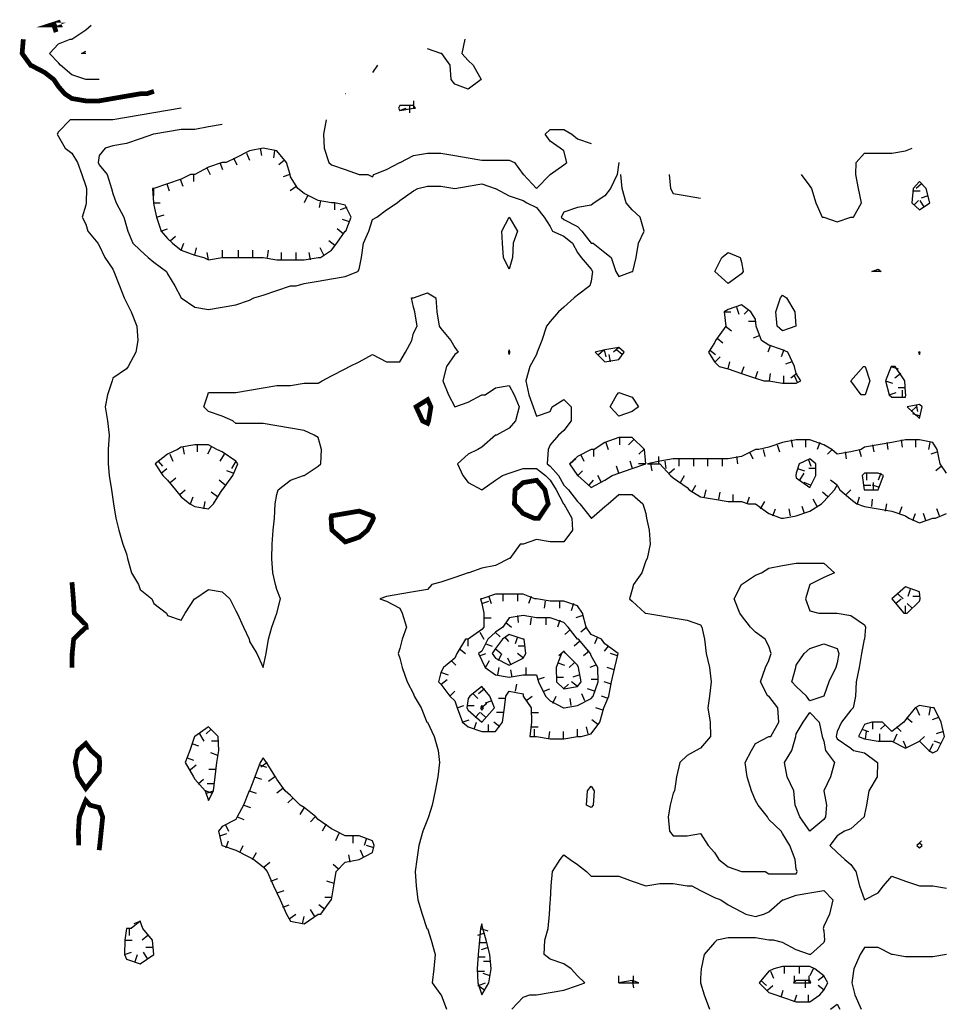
# Model space of a CAD drawing. Extents: x 628896 to 629898, y 4519176 to 4520140.
# Tile 19 of 24: x 628995 to 629191, y 4519932 to 4520140. Entities that reach past the tile are written whole.
import ezdxf

# ---------------------------------------------------------------- set-up
doc = ezdxf.new("R2010")
doc.units = 0

msp = doc.modelspace()

# ---------------------------------------------------------------- linework, layer by layer
at = {"layer": 'GSLAYER', "linetype": 'CONTINUOUS', "const_width": 1, "flags": 128}
for points in [[(629003.875, 4520138.5), (629003.6875, 4520139), (629002.125, 4520138.5), (629003.6875, 4520138.5), (629003.875, 4520138.5)], [(629002.6875, 4520138.5), (629003.1875, 4520137)], [(629023.8125, 4520124.5), (629022.25, 4520124), (629020.9375, 4520124), (629018, 4520123.5), (629015.125, 4520123), (629012.25, 4520122.5), (629009.4375, 4520122.5), (629006.5, 4520123), (629005, 4520124), (629003.6875, 4520125.5), (629002.6875, 4520127), (629000.75, 4520128.5), (628997.875, 4520130), (628997.8125, 4520130), (628996, 4520132.5), (628996.25, 4520135.5)], [(629080.5, 4520055), (629079.125, 4520058), (629081.5625, 4520059.5), (629082.25, 4520058), (629081.75, 4520055), (629081.5625, 4520054.5), (629080.5, 4520055)], [(629104, 4520034.5), (629101.6875, 4520035.5), (629099.875, 4520037.5), (629100, 4520040.5), (629101.6875, 4520042), (629104.5625, 4520042.5), (629106.3125, 4520040.5), (629107, 4520037.5), (629105, 4520034.5), (629104.5625, 4520034.5), (629104, 4520034.5)], [(629061.375, 4520032), (629061.3125, 4520032.5), (629061.1875, 4520034.5), (629061.3125, 4520035), (629064.1875, 4520035.5), (629067.125, 4520036), (629069.9375, 4520035), (629070.125, 4520034.5), (629069.9375, 4520034), (629068.875, 4520032), (629067.125, 4520030.5), (629064.1875, 4520029.5), (629061.375, 4520032)], [(629006.5, 4520021), (629006.5625, 4520020.5), (629006.8125, 4520017.5), (629007, 4520014.5), (629009.4375, 4520012), (629009.5, 4520011.5), (629009.4375, 4520011.5), (629006.875, 4520009), (629006.5625, 4520006), (629006.5, 4520003)], [(629007.75, 4519980), (629007.1875, 4519983), (629007.75, 4519985.5), (629009.4375, 4519987), (629010.5625, 4519985.5), (629012.25, 4519984), (629012.375, 4519983), (629012.25, 4519981), (629011.4375, 4519980), (629009.4375, 4519977.5), (629007.75, 4519980)], [(629007.9375, 4519965.5), (629007.875, 4519968.5), (629008.0625, 4519971.5), (629009, 4519974), (629009.4375, 4519975), (629010.3125, 4519974), (629012.25, 4519973.5), (629013, 4519971.5), (629012.6875, 4519968.5), (629012.375, 4519965.5), (629012.25, 4519964.5)]]:
    msp.add_lwpolyline(points, dxfattribs=at)
at = {"layer": 'GSLAYER', "linetype": 'CONTINUOUS', "flags": 128}
for points in [[(629012.25, 4520127), (629010.4375, 4520127), (629009.4375, 4520127), (629006.5, 4520128), (629004.125, 4520130), (629003.6875, 4520130.5), (629001.8125, 4520132.5), (629003.6875, 4520134.5), (629006.125, 4520135.5), (629006.5, 4520135.5), (629009.4375, 4520137.5), (629010.5625, 4520138.5)], [(629089.375, 4520135.5), (629088.75, 4520132.5), (629090.125, 4520131), (629091.1875, 4520130), (629092.875, 4520127), (629090.125, 4520125), (629087.3125, 4520126), (629086.5, 4520127), (629086.3125, 4520130), (629084.5625, 4520132.5), (629084.375, 4520132.5), (629081.5625, 4520133.5)], [(629009.4375, 4520132.5), (629008.5625, 4520132.5), (629009.4375, 4520133)], [(629071, 4520130), (629069.9375, 4520128.5)], [(629064.25, 4520124), (629064.1875, 4520124)], [(629079, 4520121), (629078.5625, 4520121.5), (629075.6875, 4520121.5), (629075.4375, 4520121), (629075.6875, 4520120.5), (629078.5625, 4520121), (629079, 4520121)], [(629077.75, 4520121.5), (629077.75, 4520120)], [(629078.625, 4520121), (629078.625, 4520122.5)], [(629029.5625, 4520121), (629026.6875, 4520120.5), (629023.8125, 4520120), (629020.9375, 4520119.5), (629018, 4520119), (629015.125, 4520118.5), (629012.25, 4520118.5), (629009.4375, 4520118.5), (629006.5, 4520118.5), (629006.125, 4520118.5), (629003.6875, 4520116), (629003.375, 4520115.5), (629003.6875, 4520115), (629005.0625, 4520112.5), (629006.5, 4520111.5), (629007.6875, 4520109.5), (629008.625, 4520107), (629009.4375, 4520104.5), (629009.5625, 4520104), (629009.5, 4520101), (629009.4375, 4520100.5), (629008.6875, 4520098), (629009.4375, 4520096.5), (629009.875, 4520095), (629012, 4520092.5), (629012.25, 4520092), (629013.4375, 4520089.5), (629015.125, 4520087), (629015.375, 4520086.5), (629016.5625, 4520083.5), (629017.5, 4520081), (629018, 4520080), (629019, 4520078), (629020.1875, 4520075), (629020.4375, 4520072), (629020, 4520069.5), (629018.375, 4520066.5), (629018, 4520066), (629015.125, 4520064), (629015, 4520063.5), (629014, 4520060.5), (629013.5, 4520058), (629014, 4520055), (629014.375, 4520052), (629014.125, 4520049), (629014.125, 4520046), (629014.375, 4520043.5), (629014.875, 4520040.5), (629015.125, 4520038.5), (629015.25, 4520037.5), (629015.75, 4520034.5), (629016.375, 4520032), (629017.25, 4520029), (629018, 4520027), (629018.25, 4520026), (629019.0625, 4520023), (629020.5625, 4520020.5), (629020.9375, 4520019.5), (629023.375, 4520017.5), (629023.8125, 4520016.5), (629026.4375, 4520014.5), (629026.6875, 4520014), (629029.5625, 4520013), (629030.4375, 4520014.5), (629032.375, 4520017.5), (629032.4375, 4520017.5), (629035.3125, 4520019.5), (629038.1875, 4520019), (629039.8125, 4520017.5), (629041.125, 4520015), (629041.375, 4520014.5), (629042.6875, 4520011.5), (629043.875, 4520009), (629044, 4520008.5), (629045.5, 4520006), (629046.875, 4520003), (629047.5, 4520006), (629048, 4520009), (629048.6875, 4520011.5), (629049.75, 4520014.5), (629050.5, 4520017.5), (629049.75, 4520019.5), (629049.4375, 4520020.5), (629048.875, 4520023), (629048.6875, 4520026), (629048.75, 4520029), (629048.9375, 4520032), (629049.25, 4520034.5), (629049.375, 4520037.5), (629049.75, 4520039.5), (629050, 4520040.5), (629052.625, 4520042.5), (629055.375, 4520043.5), (629055.5, 4520043.5), (629058.4375, 4520045.5), (629059, 4520046), (629059.1875, 4520049), (629058.4375, 4520051.5), (629057.625, 4520052), (629055.5, 4520053), (629052.625, 4520053.5), (629049.75, 4520054), (629046.875, 4520054.5), (629044, 4520054.5), (629041.125, 4520054.5), (629040.4375, 4520055), (629038.1875, 4520056), (629035.3125, 4520057), (629034.375, 4520058), (629035.1875, 4520060.5), (629035.3125, 4520061), (629038.1875, 4520061), (629041.125, 4520061), (629044, 4520061.5), (629046.875, 4520062), (629049.75, 4520062.5), (629052.625, 4520062.5), (629055.5, 4520063), (629058.4375, 4520063), (629059.3125, 4520063.5), (629061.3125, 4520064.5), (629064.1875, 4520066), (629065.0625, 4520066.5), (629067.125, 4520067.5), (629069.9375, 4520069), (629072.875, 4520067.5), (629075.6875, 4520067.5), (629076.875, 4520069.5), (629078.25, 4520072), (629078.5625, 4520073.5), (629079.375, 4520075), (629078.875, 4520078), (629078.5625, 4520079), (629078.125, 4520081), (629078.5625, 4520081), (629081.5625, 4520082), (629083.3125, 4520081), (629083.5, 4520078), (629084, 4520075), (629084.375, 4520074.5), (629086.4375, 4520072), (629087.3125, 4520070.5), (629088, 4520069.5), (629087.3125, 4520069), (629085.5625, 4520066.5), (629084.75, 4520063.5), (629085.9375, 4520060.5), (629087.3125, 4520058), (629090.125, 4520059), (629093, 4520060.5), (629093.6875, 4520060.5), (629095.875, 4520062), (629098.75, 4520062.5), (629099.8125, 4520060.5), (629100.875, 4520058), (629100.125, 4520055), (629098.75, 4520053.5), (629096.125, 4520052), (629095.875, 4520052), (629093, 4520049.5), (629092.125, 4520049), (629090.125, 4520048), (629087.875, 4520046), (629089, 4520043.5), (629090.125, 4520042), (629093, 4520040.5), (629095.875, 4520042.5), (629097.375, 4520043.5), (629098.75, 4520044), (629101.6875, 4520045), (629104.5625, 4520045), (629106.4375, 4520043.5), (629107.4375, 4520042.5), (629108.6875, 4520040.5), (629110.25, 4520037.5), (629110.3125, 4520037.5), (629112, 4520034.5), (629112.125, 4520032), (629110.3125, 4520029.5), (629107.4375, 4520029.5), (629104.5625, 4520030), (629101.6875, 4520029), (629101.0625, 4520029), (629098.9375, 4520026), (629098.75, 4520026), (629095.875, 4520024.5), (629093, 4520024), (629090.25, 4520023), (629090.125, 4520023), (629087.3125, 4520022), (629084.375, 4520021), (629082.4375, 4520020.5), (629081.5625, 4520019.5), (629078.5625, 4520019), (629075.6875, 4520018.5), (629072.875, 4520018), (629071.5, 4520017.5), (629072.875, 4520017), (629075.6875, 4520015.5), (629076.1875, 4520014.5), (629077.125, 4520011.5), (629076.1875, 4520009), (629075.6875, 4520007), (629075.3125, 4520006), (629075.6875, 4520005), (629076.1875, 4520003), (629077.25, 4520000), (629078.5625, 4519997.5), (629078.6875, 4519997), (629080.1875, 4519994.5), (629081.375, 4519991.5), (629081.5625, 4519991.5), (629082.9375, 4519988.5), (629083.8125, 4519985.5), (629084.0625, 4519983), (629083.6875, 4519980), (629083.125, 4519977), (629082.5, 4519974), (629081.75, 4519971.5), (629081.5625, 4519971), (629080.5625, 4519968.5), (629079.6875, 4519965.5), (629079.3125, 4519962.5), (629078.9375, 4519960), (629079.125, 4519957), (629079.5, 4519954), (629080.375, 4519951), (629081.375, 4519948), (629081.5625, 4519948), (629082.3125, 4519945.5), (629083.125, 4519942.5), (629082.875, 4519939.5), (629082.5, 4519936.5), (629084.375, 4519934), (629084.4375, 4519934), (629085.5625, 4519931)], [(629075.625, 4520120.5), (629077, 4520121)], [(629038.1875, 4520117.5), (629035.3125, 4520117), (629032.4375, 4520116.5), (629029.5625, 4520116.5), (629026.6875, 4520116), (629023.8125, 4520115.5), (629023.6875, 4520115.5), (629020.9375, 4520114.5), (629018, 4520113.5), (629015.125, 4520113), (629013.5, 4520112.5), (629012.25, 4520111), (629012.0625, 4520109.5), (629012.25, 4520109), (629013.9375, 4520107), (629014.875, 4520104), (629015.125, 4520103), (629015.875, 4520101), (629017.4375, 4520098), (629018, 4520096), (629018.3125, 4520095), (629019.375, 4520092.5), (629020.9375, 4520091), (629022.5625, 4520089.5), (629023.8125, 4520088.5), (629026.4375, 4520086.5), (629026.6875, 4520086), (629028.1875, 4520083.5), (629029.5625, 4520081), (629032.4375, 4520079), (629035.3125, 4520078.5), (629038.1875, 4520079), (629041.125, 4520079.5), (629044, 4520080.5), (629044.875, 4520081), (629046.875, 4520081.5), (629049.75, 4520082.5), (629052.625, 4520083.5), (629053.8125, 4520083.5), (629055.5, 4520084), (629058.4375, 4520084.5), (629061.3125, 4520085), (629064.1875, 4520085.5), (629066.8125, 4520086.5), (629067.125, 4520087), (629067.625, 4520089.5), (629068, 4520092.5), (629069.125, 4520095), (629069.9375, 4520097.5), (629070.8125, 4520098), (629072.875, 4520099.5), (629075.125, 4520101), (629075.6875, 4520101.5), (629078.5625, 4520103.5), (629079.5, 4520104), (629081.5625, 4520104.5), (629084.375, 4520104.5), (629087.3125, 4520104), (629090.125, 4520104.5), (629093, 4520105), (629095.8125, 4520104), (629095.875, 4520104), (629098.75, 4520102.5), (629101.6875, 4520101.5), (629102.5, 4520101), (629104.5625, 4520100), (629106.125, 4520098), (629107.4375, 4520096), (629107.875, 4520095), (629110.3125, 4520094), (629112.125, 4520092.5), (629113.1875, 4520090.5), (629113.9375, 4520089.5), (629116.0625, 4520087), (629116.3125, 4520086.5), (629116.0625, 4520084.5), (629115.8125, 4520083.5), (629113.1875, 4520081.5), (629112.5, 4520081), (629110.3125, 4520079), (629109.1875, 4520078), (629107.4375, 4520076), (629106.625, 4520075), (629105.625, 4520072), (629104.6875, 4520069.5), (629104.5625, 4520069), (629103.125, 4520066.5), (629102.25, 4520063.5), (629102.9375, 4520060.5), (629103.8125, 4520058), (629104.5625, 4520056), (629107.4375, 4520057), (629107.8125, 4520058), (629110.3125, 4520059.5), (629111.875, 4520058), (629111.8125, 4520055), (629110.3125, 4520053), (629109.1875, 4520052), (629107.4375, 4520050), (629107, 4520049), (629106.8125, 4520046), (629107.4375, 4520045.5), (629109.1875, 4520043.5), (629110.3125, 4520041.5), (629111.25, 4520040.5), (629113.1875, 4520038), (629113.6875, 4520037.5), (629116.0625, 4520034.5), (629116.125, 4520034.5), (629118.9375, 4520037), (629119.625, 4520037.5), (629121.875, 4520039.5), (629124.75, 4520039.5), (629127, 4520037.5), (629127.625, 4520035.5), (629127.75, 4520034.5), (629128.3125, 4520032), (629128.5, 4520029), (629127.875, 4520026), (629127.625, 4520025.5), (629126.75, 4520023), (629125, 4520020.5), (629124.75, 4520019.5), (629124.125, 4520017.5), (629124.75, 4520017), (629127.4375, 4520014.5), (629127.625, 4520014.5), (629130.5625, 4520014), (629133.375, 4520013.5), (629136.3125, 4520013), (629139.125, 4520012), (629139.4375, 4520011.5), (629140, 4520009), (629140.3125, 4520006), (629141, 4520003), (629141.375, 4520000), (629141.0625, 4519997), (629140.6875, 4519994.5), (629141.1875, 4519991.5), (629141.25, 4519988.5), (629139.125, 4519986), (629138.1875, 4519985.5), (629136.3125, 4519984.5), (629134.75, 4519983), (629134.0625, 4519980), (629133.625, 4519977), (629133.375, 4519976.5), (629132.75, 4519974), (629132.3125, 4519971.5), (629132.5625, 4519968.5), (629133.375, 4519967.5), (629136.3125, 4519967.5), (629139.125, 4519968), (629140.75, 4519965.5), (629142.0625, 4519964), (629143, 4519962.5), (629145, 4519961), (629147.8125, 4519960), (629150.75, 4519960), (629152.8125, 4519960), (629153.5625, 4519959.5), (629156.4375, 4519959.5), (629159.3125, 4519959.5), (629159.5, 4519960), (629159.3125, 4519960.5), (629159.125, 4519962.5), (629158, 4519965.5), (629156.4375, 4519968), (629156.125, 4519968.5), (629153.5625, 4519971), (629153.25, 4519971.5), (629151.3125, 4519974), (629150.75, 4519975), (629149.875, 4519977), (629149, 4519980), (629148.5625, 4519983), (629149.875, 4519985.5), (629150.75, 4519987), (629153.5625, 4519988.5), (629154, 4519988.5), (629155.6875, 4519991.5), (629155.4375, 4519994.5), (629153.5625, 4519997), (629153.3125, 4519997), (629151.8125, 4520000), (629152.875, 4520003), (629153.5625, 4520004.5), (629154.0625, 4520006), (629153.5625, 4520007.5), (629152.8125, 4520009), (629150.75, 4520010.5), (629149.6875, 4520011.5), (629147.8125, 4520014), (629147.4375, 4520014.5), (629146.25, 4520017.5), (629147.8125, 4520020.5), (629150.75, 4520022.5), (629152, 4520023), (629153.5625, 4520024), (629156.4375, 4520024.5), (629159.3125, 4520025), (629162.1875, 4520025), (629165.125, 4520025), (629167.4375, 4520023), (629165.125, 4520022), (629162.1875, 4520020.5), (629161.3125, 4520017.5), (629162.1875, 4520015), (629164.125, 4520014.5), (629165.125, 4520014.5), (629168, 4520014.5), (629170.875, 4520014), (629173.75, 4520012), (629173.9375, 4520011.5), (629173.75, 4520009), (629173.6875, 4520009), (629173.125, 4520006), (629172.625, 4520003), (629172, 4520000), (629171.8125, 4519997), (629171.3125, 4519994.5), (629170.875, 4519994), (629168.875, 4519991.5), (629168, 4519989.5), (629167.75, 4519988.5), (629168, 4519988), (629170.875, 4519986), (629171.4375, 4519985.5), (629173.75, 4519985), (629176.5, 4519983), (629176.375, 4519980), (629174.625, 4519977), (629174.1875, 4519974), (629173.75, 4519972), (629173.6875, 4519971.5), (629170.875, 4519969), (629169.5, 4519968.5), (629168, 4519967.5), (629166.4375, 4519965.5), (629168, 4519964), (629169.5625, 4519962.5), (629170.875, 4519961.5), (629171.9375, 4519960), (629172.6875, 4519957), (629173.75, 4519954), (629176.625, 4519955.5), (629177.75, 4519957), (629179.5, 4519959), (629182.375, 4519958), (629185.3125, 4519957), (629188.125, 4519957), (629188.1875, 4519957), (629191.0625, 4519956.5)], [(629060.1875, 4520118.5), (629059.5625, 4520115.5), (629059.75, 4520112.5), (629060.75, 4520109.5), (629061.3125, 4520109), (629064.1875, 4520108), (629067.125, 4520107), (629068.9375, 4520107), (629069.9375, 4520106.5), (629070.1875, 4520107)], [(629070.1875, 4520107), (629072.875, 4520108), (629075.6875, 4520109.5), (629075.75, 4520109.5), (629078.5625, 4520111), (629081.5625, 4520111.5), (629084.375, 4520111.5), (629087.3125, 4520111), (629090.125, 4520110.5), (629093, 4520110), (629095.875, 4520110), (629098.75, 4520110), (629099.875, 4520109.5), (629101.6875, 4520107), (629101.8125, 4520107), (629104.5625, 4520104), (629107.4375, 4520107), (629110.3125, 4520109), (629110.9375, 4520109.5), (629110.3125, 4520112), (629109.5, 4520112.5), (629107.4375, 4520114), (629106.375, 4520115.5), (629107.4375, 4520116.5), (629110.3125, 4520116.5), (629112, 4520115.5), (629113.1875, 4520114.5), (629116.0625, 4520113.5)], [(629040.1875, 4520089.5), (629041.125, 4520089.5), (629043, 4520089.5), (629044, 4520089.5), (629046.875, 4520089.5), (629049.75, 4520089), (629052.625, 4520089), (629055.5, 4520089), (629058.4375, 4520089.5), (629058.9375, 4520089.5), (629061.3125, 4520091), (629062.4375, 4520092.5), (629064.1875, 4520095), (629064.3125, 4520095), (629065.4375, 4520098), (629064.1875, 4520100.5), (629062, 4520101), (629061.3125, 4520101), (629058.4375, 4520101.5), (629055.5, 4520103), (629054.1875, 4520104), (629052.625, 4520106.5), (629052.5625, 4520107), (629051.75, 4520109.5), (629049.75, 4520112), (629046.875, 4520112.5), (629044, 4520112), (629041.125, 4520110.5), (629039.0625, 4520109.5), (629038.1875, 4520109.5), (629035.3125, 4520108.5), (629032.4375, 4520107), (629031.5, 4520107), (629029.5625, 4520106), (629026.6875, 4520105), (629023.8125, 4520104), (629023.5, 4520104), (629023.6875, 4520101), (629023.8125, 4520100.5), (629024.375, 4520098), (629025.3125, 4520095), (629026.6875, 4520093.5), (629027.75, 4520092.5), (629029.5625, 4520091), (629032.4375, 4520090), (629034.3125, 4520089.5), (629035.3125, 4520089), (629038.1875, 4520089.5), (629040.1875, 4520089.5)], [(629043.3125, 4520111.5), (629044, 4520110)], [(629046.25, 4520112.5), (629046.5, 4520111)], [(629049.25, 4520112), (629049.0625, 4520110.5)], [(629171.4375, 4520098), (629173.125, 4520101), (629172.4375, 4520104), (629171.9375, 4520107), (629172, 4520109.5), (629173.75, 4520111.5), (629176.625, 4520111.5), (629179.5, 4520111.5), (629182.375, 4520112), (629183.8125, 4520112.5)], [(629037.75, 4520109.5), (629038.25, 4520108)], [(629040.625, 4520110.5), (629041.3125, 4520109)], [(629051.375, 4520110), (629050.1875, 4520109)], [(629121.875, 4520109.5), (629121.5625, 4520107), (629120.125, 4520104), (629118.9375, 4520102.5), (629116.6875, 4520101), (629116.0625, 4520100.5), (629113.1875, 4520100), (629110.3125, 4520099), (629109.75, 4520098), (629110.3125, 4520097.5), (629113.1875, 4520096), (629114.0625, 4520095), (629116.0625, 4520092.5), (629116.5, 4520092.5), (629118.9375, 4520090.5), (629120.3125, 4520089.5), (629121.25, 4520086.5), (629121.875, 4520085.5), (629124.75, 4520086.5), (629124.875, 4520086.5)], [(629032.1875, 4520107), (629032.1875, 4520105.5)], [(629034.9375, 4520108.5), (629035.6875, 4520107)], [(629052.5, 4520107), (629051.0625, 4520106.5)], [(629124.875, 4520086.5), (629125.5625, 4520089.5), (629126.0625, 4520092.5), (629127.25, 4520095), (629126.4375, 4520098), (629124.75, 4520099.5), (629123.4375, 4520101), (629122.625, 4520104), (629122.3125, 4520107)], [(629132.5, 4520107), (629132.8125, 4520104), (629133.375, 4520103), (629136.3125, 4520102.5), (629139.125, 4520102)], [(629160.375, 4520107), (629162.1875, 4520104.5), (629162.5625, 4520104), (629163.4375, 4520101), (629164.8125, 4520098), (629165.125, 4520098), (629168, 4520097), (629170.875, 4520098), (629171.4375, 4520098)], [(629026.5, 4520105), (629027, 4520103.5)], [(629029.375, 4520106), (629029.9375, 4520104.5)], [(629187.5, 4520101), (629186.75, 4520104), (629185.3125, 4520105.5), (629184, 4520104), (629183.75, 4520101), (629185.3125, 4520099.5), (629187.5, 4520101)], [(629185.75, 4520105), (629184.625, 4520104)], [(629023.6875, 4520104), (629023.6875, 4520102.5)], [(629053.9375, 4520104.5), (629052.5625, 4520103.5)], [(629183.9375, 4520103.5), (629185.5, 4520103.5)], [(629023.6875, 4520101), (629025.125, 4520101)], [(629056.1875, 4520102.5), (629055.5, 4520101)], [(629058.9375, 4520101.5), (629058.6875, 4520100)], [(629061.9375, 4520101), (629061.9375, 4520099.5)], [(629184.125, 4520100.5), (629185.125, 4520101.5)], [(629186.375, 4520100), (629185.5, 4520101.5)], [(629187.125, 4520102.5), (629185.6875, 4520102)], [(629024.375, 4520098), (629025.9375, 4520098.5)], [(629064.5, 4520100), (629063.125, 4520099.5)], [(629065.0625, 4520097), (629063.625, 4520097.5)], [(629097.5625, 4520089.5), (629097.375, 4520092.5), (629097.1875, 4520095), (629098.75, 4520098), (629100.5, 4520095), (629099.625, 4520092.5), (629099.4375, 4520089.5), (629098.75, 4520087), (629097.5625, 4520089.5)], [(629025.25, 4520095), (629026.6875, 4520095.5)], [(629063.75, 4520094.5), (629062.5, 4520095.5)], [(629027.25, 4520093), (629028.375, 4520094)], [(629029.5625, 4520091), (629030.125, 4520092.5)], [(629062, 4520092), (629060.75, 4520093)], [(629032.4375, 4520090), (629032.8125, 4520091.5)], [(629035.3125, 4520089), (629035.0625, 4520090.5)], [(629038.3125, 4520089.5), (629038.3125, 4520091)], [(629041.625, 4520089.5), (629041.625, 4520091)], [(629044.6875, 4520089.5), (629044.6875, 4520091)], [(629047.75, 4520089.5), (629048, 4520091)], [(629050.75, 4520089), (629050.75, 4520090.5)], [(629053.8125, 4520089), (629053.8125, 4520090.5)], [(629056.875, 4520089), (629056.5625, 4520090.5)], [(629059.6875, 4520090), (629058.875, 4520091.5)], [(629142.125, 4520086.5), (629143.625, 4520089.5), (629145, 4520090.5), (629147.5, 4520089.5), (629147.8125, 4520088.5), (629148.125, 4520086.5), (629147.8125, 4520086), (629145, 4520084), (629142.125, 4520086.5)], [(629175.3125, 4520086.5), (629176.625, 4520087), (629177.25, 4520086.5), (629176.625, 4520086.5), (629175.3125, 4520086.5)], [(629155.3125, 4520075), (629155.0625, 4520078), (629156, 4520081), (629156.4375, 4520081.5), (629157.25, 4520081), (629159.0625, 4520078), (629159.25, 4520075), (629156.4375, 4520074), (629155.3125, 4520075)], [(629160.3125, 4520063.5), (629159.3125, 4520065), (629159, 4520066.5), (629157.5625, 4520069.5), (629156.4375, 4520070), (629153.5625, 4520071), (629152, 4520072), (629150.875, 4520075), (629150.75, 4520076.5), (629149.75, 4520078), (629147.8125, 4520079.5), (629145, 4520078.5), (629144.125, 4520078), (629144.5, 4520075), (629142.3125, 4520072), (629142.0625, 4520071.5), (629140.8125, 4520069.5), (629142.0625, 4520067.5), (629143.0625, 4520066.5), (629145, 4520066), (629147.8125, 4520065), (629150.75, 4520064), (629152.5, 4520063.5), (629153.5625, 4520063.5), (629156.4375, 4520063), (629159.3125, 4520063), (629160.3125, 4520063.5)], [(629144.125, 4520078), (629145.5625, 4520078)], [(629146.75, 4520079), (629147.25, 4520077.5)], [(629149.3125, 4520078.5), (629148.375, 4520077.5)], [(629150.75, 4520076), (629149.25, 4520076)], [(629144.4375, 4520075), (629145.6875, 4520074)], [(629142.625, 4520072.5), (629143.875, 4520071.5)], [(629151.6875, 4520073), (629150.25, 4520072.5)], [(629098.6875, 4520069.5), (629098.75, 4520070), (629098.8125, 4520069.5), (629098.75, 4520069), (629098.6875, 4520069.5)], [(629123, 4520069.5), (629121.875, 4520070.5), (629118.9375, 4520070), (629116.875, 4520069.5), (629118.9375, 4520067.5), (629121.875, 4520068), (629123, 4520069.5)], [(629117.625, 4520069), (629118.75, 4520070)], [(629118.8125, 4520070), (629119.1875, 4520068.5)], [(629121.875, 4520070.5), (629120.8125, 4520069.5)], [(629122.625, 4520069), (629121.4375, 4520070)], [(629141, 4520070), (629142.3125, 4520069)], [(629153.875, 4520071), (629153.3125, 4520069.5)], [(629156.6875, 4520070), (629156.125, 4520068.5)], [(629185.5, 4520069.5), (629185.3125, 4520069.5), (629185.125, 4520069.5), (629185.3125, 4520069), (629185.5, 4520069.5)], [(629120.125, 4520067.5), (629119.875, 4520069)], [(629142.25, 4520067.5), (629143.3125, 4520068.5)], [(629145, 4520066), (629145.3125, 4520067.5)], [(629158.4375, 4520067.5), (629157.0625, 4520067)], [(629147.8125, 4520065), (629148.3125, 4520066.5)], [(629150.75, 4520064), (629151.25, 4520065.5)], [(629173, 4520060.5), (629170.875, 4520063.5), (629173.5, 4520066.5), (629173.75, 4520066.5), (629173.875, 4520066.5), (629174.875, 4520063.5), (629173.875, 4520060.5), (629173.75, 4520060.5), (629173, 4520060.5)], [(629182.4375, 4520060.5), (629182.375, 4520061), (629182.25, 4520063.5), (629180.1875, 4520066.5), (629179.5, 4520066.5), (629179.375, 4520066.5), (629178.1875, 4520063.5), (629178.9375, 4520060.5), (629179.5, 4520060), (629182.375, 4520060), (629182.4375, 4520060.5)], [(629179.3125, 4520066.5), (629180.8125, 4520066)], [(629153.6875, 4520063.5), (629153.9375, 4520065)], [(629156.6875, 4520063), (629156.6875, 4520064.5)], [(629159.4375, 4520065), (629158.1875, 4520064)], [(629159.6875, 4520063), (629159, 4520064.5)], [(629178.1875, 4520063.5), (629179.625, 4520063)], [(629181.375, 4520065), (629180.125, 4520064)], [(629182.375, 4520062), (629180.8125, 4520062)], [(629181.75, 4520060), (629181.75, 4520061.5)], [(629120.0625, 4520058), (629121.5, 4520060.5), (629121.875, 4520061), (629123.3125, 4520060.5), (629124.75, 4520060), (629126.0625, 4520058), (629124.75, 4520057), (629121.875, 4520056), (629120.0625, 4520058)], [(629178.9375, 4520060.5), (629180.4375, 4520061)], [(629185.9375, 4520058), (629185.3125, 4520058.5), (629182.75, 4520058), (629185.3125, 4520055.5), (629185.9375, 4520058)], [(629183.5625, 4520057), (629184.625, 4520058)], [(629184.625, 4520058.5), (629184.9375, 4520057)], [(629185.5, 4520056), (629183.9375, 4520056.5)], [(629120.5, 4520043.5), (629121.875, 4520044), (629124.75, 4520045), (629127.625, 4520046), (629127.3125, 4520049), (629124.75, 4520051.5), (629121.875, 4520051.5), (629118.9375, 4520050.5), (629116.6875, 4520049), (629116.0625, 4520049), (629113.1875, 4520047.5), (629111.5, 4520046), (629113.1875, 4520043.5), (629113.25, 4520043.5), (629116.0625, 4520041), (629118.9375, 4520042.5), (629120.5, 4520043.5)], [(629122.0625, 4520051.5), (629122.0625, 4520050)], [(629125, 4520051), (629123.9375, 4520050)], [(629191.0625, 4520044), (629189.6875, 4520046), (629189.0625, 4520049), (629188.1875, 4520050.5), (629185.3125, 4520051), (629182.375, 4520051), (629179.5, 4520050.5), (629176.625, 4520050), (629173.75, 4520049.5), (629173.0625, 4520049), (629170.875, 4520048.5), (629168, 4520048), (629166.875, 4520049), (629165.125, 4520050), (629162.1875, 4520051), (629159.3125, 4520051), (629156.4375, 4520050.5), (629153.5625, 4520049.5), (629151.4375, 4520049), (629150.75, 4520049), (629147.8125, 4520047.5), (629145, 4520047), (629142.0625, 4520047), (629139.125, 4520047), (629136.3125, 4520047), (629133.375, 4520047), (629130.5625, 4520046.5), (629127.9375, 4520046), (629130.5625, 4520046), (629132.8125, 4520043.5), (629133.375, 4520043), (629136.3125, 4520041), (629136.75, 4520040.5), (629139.125, 4520039), (629142.0625, 4520038.5), (629145, 4520038), (629147.8125, 4520038), (629149.1875, 4520037.5), (629150.75, 4520037.5), (629153.5625, 4520035.5), (629156.1875, 4520034.5), (629156.4375, 4520034.5), (629156.625, 4520034.5)], [(629158.25, 4520051), (629158.5625, 4520049.5)], [(629161.3125, 4520051), (629161.3125, 4520049.5)], [(629181.5, 4520051), (629181.6875, 4520049.5)], [(629184.5, 4520051), (629184.5, 4520049.5)], [(629036.375, 4520037.5), (629038.1875, 4520040.5), (629038.25, 4520040.5), (629040.4375, 4520043.5), (629041.125, 4520045), (629041.5, 4520046), (629041.125, 4520046.5), (629038.1875, 4520048.5), (629037.0625, 4520049), (629035.3125, 4520050), (629032.4375, 4520050), (629029.5625, 4520049.5), (629028.8125, 4520049), (629026.6875, 4520048), (629024.0625, 4520046), (629025.6875, 4520043.5), (629026.6875, 4520042.5), (629028.375, 4520040.5), (629029.5625, 4520039), (629031.375, 4520037.5), (629032.4375, 4520037), (629035.3125, 4520036.5), (629036.375, 4520037.5)], [(629029.9375, 4520049.5), (629030.1875, 4520048)], [(629032.9375, 4520050), (629032.9375, 4520048.5)], [(629035.875, 4520049.5), (629035.125, 4520048)], [(629116.5625, 4520049), (629116.5625, 4520047.5)], [(629119.1875, 4520050.5), (629119.6875, 4520049)], [(629127.1875, 4520049), (629126.125, 4520048)], [(629152.375, 4520049), (629152.6875, 4520047.5)], [(629155.3125, 4520050), (629155.8125, 4520048.5)], [(629164.3125, 4520050.5), (629163.75, 4520049)], [(629166.9375, 4520049), (629165.9375, 4520048)], [(629172.625, 4520049), (629173, 4520047.5)], [(629175.4375, 4520050), (629175.6875, 4520048.5)], [(629178.4375, 4520050.5), (629178.6875, 4520049)], [(629187.5, 4520050.5), (629187.25, 4520049)], [(629027.1875, 4520048), (629027.8125, 4520046.5)], [(629038.625, 4520048), (629037.75, 4520046.5)], [(629111.625, 4520046), (629112.8125, 4520047)], [(629113.8125, 4520048), (629114.5, 4520046.5)], [(629130.375, 4520046), (629130.375, 4520047.5)], [(629134.5625, 4520047), (629134.5625, 4520045.5)], [(629137.625, 4520047), (629137.625, 4520045.5)], [(629140.625, 4520047), (629140.625, 4520045.5)], [(629143.6875, 4520047), (629143.6875, 4520045.5)], [(629146.75, 4520047.5), (629146.9375, 4520046)], [(629149.5, 4520048.5), (629150.1875, 4520047)], [(629163.5, 4520043.5), (629163.5, 4520046), (629162.1875, 4520047), (629159.9375, 4520046), (629159.3125, 4520044), (629159.25, 4520043.5), (629159.3125, 4520043), (629162.1875, 4520041), (629163.5, 4520043.5)], [(629161.875, 4520047), (629162.4375, 4520045.5)], [(629169.6875, 4520048.5), (629169.875, 4520047)], [(629189.1875, 4520048.5), (629187.75, 4520048)], [(629024.6875, 4520046.5), (629025.625, 4520045.5)], [(629025.3125, 4520044), (629026.5625, 4520045)], [(629040.5625, 4520044), (629039.1875, 4520044.5)], [(629041.0625, 4520046.5), (629040.1875, 4520045)], [(629113.25, 4520043.5), (629114.25, 4520044.5)], [(629121.9375, 4520044), (629121.4375, 4520045.5)], [(629124.8125, 4520045), (629124.3125, 4520046.5)], [(629127.625, 4520046), (629126.0625, 4520046)], [(629128.5625, 4520046), (629128.875, 4520044.5)], [(629131.625, 4520046.5), (629131.8125, 4520045)], [(629132.5, 4520044), (629133.625, 4520045)], [(629159.625, 4520045), (629161.0625, 4520044.5)], [(629163.5, 4520045), (629162, 4520045)], [(629190, 4520045.5), (629188.8125, 4520044.5)], [(629027.25, 4520042), (629028.4375, 4520043)], [(629038.8125, 4520041.5), (629037.5625, 4520042.5)], [(629115.625, 4520041.5), (629116.5625, 4520042.5)], [(629118.25, 4520042), (629117.5, 4520043.5)], [(629134.9375, 4520042), (629135.75, 4520043.5)], [(629160.125, 4520042.5), (629161, 4520044)], [(629167.9375, 4520041.5), (629166.5625, 4520042.5)], [(629175.9375, 4520040.5), (629176.625, 4520040.5), (629177.75, 4520043.5), (629176.625, 4520044), (629173.75, 4520044), (629173.25, 4520043.5), (629173.6875, 4520040.5), (629173.75, 4520040.5), (629175.9375, 4520040.5)], [(629174.1875, 4520044), (629174.1875, 4520042.5)], [(629177.1875, 4520044), (629176.625, 4520042.5)], [(629029.25, 4520039.5), (629030.375, 4520040.5)], [(629137.3125, 4520040), (629138.125, 4520041.5)], [(629140, 4520039), (629140.3125, 4520040.5)], [(629156.625, 4520034.5), (629159.3125, 4520035), (629162.1875, 4520036), (629164.6875, 4520037.5), (629165.125, 4520038), (629167.4375, 4520040.5), (629168, 4520041.5), (629168.5625, 4520040.5), (629170.875, 4520038.5), (629172.125, 4520037.5), (629173.75, 4520037), (629176.625, 4520036.5), (629179.5, 4520036), (629182.375, 4520035), (629183.0625, 4520034.5), (629185.3125, 4520033.5), (629188.1875, 4520034.5), (629188.6875, 4520034.5), (629191.0625, 4520035.5)], [(629162.375, 4520041.5), (629161, 4520042)], [(629169.875, 4520039.5), (629170.875, 4520040.5)], [(629173.5, 4520041.5), (629175.0625, 4520041.5)], [(629176.875, 4520041), (629175.4375, 4520041.5)], [(629175.625, 4520040.5), (629175.625, 4520042)], [(629031.5, 4520037.5), (629032.0625, 4520039)], [(629037.25, 4520039), (629035.875, 4520040)], [(629143, 4520038.5), (629143.25, 4520040)], [(629146, 4520038), (629146, 4520039.5)], [(629149, 4520037.5), (629149.5, 4520039)], [(629163.75, 4520037), (629162.9375, 4520038.5)], [(629166, 4520039), (629164.875, 4520040)], [(629172.25, 4520037.5), (629172.6875, 4520039)], [(629175.25, 4520037), (629175.4375, 4520038.5)], [(629034.375, 4520036.5), (629034.625, 4520038)], [(629151.8125, 4520036.5), (629152.6875, 4520038)], [(629154.375, 4520035), (629154.9375, 4520036.5)], [(629158.125, 4520035), (629157.875, 4520036.5)], [(629161.0625, 4520035.5), (629160.5625, 4520037)], [(629178.1875, 4520036), (629178.4375, 4520037.5)], [(629181.125, 4520035.5), (629181.6875, 4520037)], [(629189.5625, 4520035), (629189, 4520036.5)], [(629183.9375, 4520034), (629184.5, 4520035.5)], [(629186.6875, 4520034), (629186.1875, 4520035.5)], [(629182.75, 4520014.5), (629185.3125, 4520017), (629185.5, 4520017.5), (629185.3125, 4520019), (629182.375, 4520020), (629179.5, 4520017.5), (629182.0625, 4520014.5), (629182.375, 4520014.5), (629182.75, 4520014.5)], [(629113.9375, 4519988.5), (629116.0625, 4519989), (629117.875, 4519991.5), (629118.75, 4519994.5), (629118.9375, 4519995), (629119.8125, 4519997), (629120.375, 4520000), (629121.0625, 4520003), (629121.75, 4520006), (629118.9375, 4520008), (629118.25, 4520009), (629116.0625, 4520010), (629115, 4520011.5), (629114.25, 4520014.5), (629113.1875, 4520016), (629110.3125, 4520017), (629107.4375, 4520017), (629104.5625, 4520017.5), (629104.1875, 4520017.5), (629101.6875, 4520018.5), (629098.75, 4520018.5), (629095.875, 4520018.5), (629093, 4520017.5), (629092.6875, 4520017.5), (629093, 4520016.5), (629093.4375, 4520014.5), (629093.4375, 4520011.5), (629093, 4520011), (629090.125, 4520009), (629089.5625, 4520009), (629087.6875, 4520006), (629087.3125, 4520005), (629084.875, 4520003), (629084.375, 4520002), (629083.875, 4520000), (629084.375, 4519999.5), (629086.25, 4519997), (629087.3125, 4519996), (629087.8125, 4519994.5), (629088.9375, 4519991.5), (629090.125, 4519990.5), (629093, 4519989.5), (629095.875, 4519989.5), (629097.375, 4519991.5), (629097.75, 4519994.5), (629098.0625, 4519997), (629098.75, 4519998), (629101.6875, 4519997.5), (629101.75, 4519997), (629103.4375, 4519994.5), (629103.5, 4519991.5), (629103.125, 4519988.5), (629104.5625, 4519988.5), (629107.4375, 4519988), (629110.3125, 4519988), (629113.1875, 4519988.5), (629113.9375, 4519988.5)], [(629094.5, 4520018), (629095, 4520016.5)], [(629097.4375, 4520018.5), (629097.4375, 4520017)], [(629100.5, 4520018.5), (629100.5, 4520017)], [(629103.375, 4520018), (629102.8125, 4520016.5)], [(629180.25, 4520016.5), (629181.5, 4520017.5)], [(629180.875, 4520018.5), (629181.875, 4520017.5)], [(629183.375, 4520019.5), (629182.875, 4520018)], [(629185.375, 4520018), (629183.9375, 4520018)], [(629093, 4520016.5), (629094.5, 4520017)], [(629106.375, 4520017), (629106.125, 4520015.5)], [(629109.375, 4520017), (629109.375, 4520015.5)], [(629112.3125, 4520016.5), (629111.8125, 4520015)], [(629182.375, 4520014.5), (629182.375, 4520016)], [(629183.8125, 4520015.5), (629182.75, 4520016.5)], [(629110.375, 4519994.5), (629113.1875, 4519995), (629116.0625, 4519996.5), (629116.5, 4519997), (629117.5625, 4520000), (629117.4375, 4520003), (629116.0625, 4520005.5), (629115.9375, 4520006), (629113.375, 4520009), (629113.1875, 4520009), (629111.1875, 4520011.5), (629110.3125, 4520012.5), (629107.4375, 4520013.5), (629104.5625, 4520013.5), (629101.6875, 4520014), (629098.75, 4520013.5), (629097.4375, 4520011.5), (629095.875, 4520010.5), (629094.25, 4520009), (629093, 4520006.5), (629092.3125, 4520006), (629093, 4520004.5), (629093.6875, 4520003), (629095.875, 4520001.5), (629098.75, 4520001), (629101.6875, 4520001.5), (629104.5625, 4520001.5), (629104.9375, 4520000), (629106.4375, 4519997), (629107.4375, 4519996), (629110.25, 4519994.5), (629110.3125, 4519994.5), (629110.375, 4519994.5)], [(629093.4375, 4520013.5), (629094.9375, 4520013.5)], [(629100.5, 4520014), (629100.6875, 4520012.5)], [(629103.4375, 4520013.5), (629103.1875, 4520012)], [(629106.5, 4520013.5), (629106.5, 4520012)], [(629114.3125, 4520014), (629112.8125, 4520013.5)], [(629098.0625, 4520012.5), (629099.25, 4520011.5)], [(629109.4375, 4520013), (629108.9375, 4520011.5)], [(629115.125, 4520011.5), (629113.875, 4520010.5)], [(629092.5625, 4520010.5), (629093.4375, 4520009)], [(629102.3125, 4520006), (629101.9375, 4520009), (629101.6875, 4520009), (629098.75, 4520010), (629097.375, 4520009), (629095.875, 4520007), (629095.1875, 4520006), (629095.875, 4520005), (629098.75, 4520003.5), (629101.6875, 4520005), (629102.3125, 4520006)], [(629095.8125, 4520010.5), (629096.875, 4520009.5)], [(629097.75, 4520009.5), (629098.625, 4520008.5)], [(629100.5, 4520009.5), (629100, 4520008)], [(629111.6875, 4520011), (629110.5, 4520010)], [(629117.375, 4520009.5), (629116.75, 4520008)], [(629090.0625, 4520009), (629090.0625, 4520007.5)], [(629093.8125, 4520008), (629095.1875, 4520007.5)], [(629102.125, 4520007.5), (629100.6875, 4520007.5)], [(629113.625, 4520008.5), (629112.5, 4520007.5)], [(629119.6875, 4520007.5), (629118.8125, 4520006.5)], [(629161.5, 4519997), (629159.3125, 4519999), (629158.375, 4520000), (629159.25, 4520003), (629159.3125, 4520003.5), (629161, 4520006), (629162.1875, 4520007), (629165.125, 4520008), (629168, 4520007), (629168.3125, 4520006), (629168, 4520004), (629167.6875, 4520003), (629166.1875, 4520000), (629165.1875, 4519997), (629165.125, 4519997), (629162.1875, 4519996), (629161.5, 4519997)], [(629088.1875, 4520007), (629089.5625, 4520006)], [(629092.5, 4520005.5), (629093.8125, 4520006)], [(629095.8125, 4520007), (629097.0625, 4520006)], [(629096.5, 4520004.5), (629097.1875, 4520006)], [(629099.1875, 4520003.5), (629098.5, 4520005)], [(629101.8125, 4520005), (629100.5, 4520006)], [(629113.9375, 4520000), (629113.375, 4520003), (629113.1875, 4520003.5), (629110.75, 4520006), (629110.3125, 4520006.5), (629109.8125, 4520006), (629108.6875, 4520003), (629108.75, 4520000), (629110.3125, 4519998.5), (629113.1875, 4519999), (629113.9375, 4520000)], [(629110.375, 4520006.5), (629109.25, 4520005.5)], [(629115.625, 4520006.5), (629114.4375, 4520005.5)], [(629121.625, 4520005.5), (629120.125, 4520006)], [(629086.5, 4520004.5), (629087.5, 4520003.5)], [(629093.75, 4520003), (629094.625, 4520004.5)], [(629096.375, 4520001.5), (629096.6875, 4520003)], [(629102.375, 4520001.5), (629102.375, 4520003)], [(629109, 4520004), (629110.4375, 4520003.5)], [(629112.5, 4520004), (629111.4375, 4520003)], [(629117.0625, 4520003.5), (629115.8125, 4520003)], [(629120.9375, 4520002.5), (629119.4375, 4520003)], [(629084.5, 4520002), (629085.875, 4520001.5)], [(629099.375, 4520001), (629099.125, 4520002.5)], [(629104.75, 4520000.5), (629106.25, 4520001)], [(629108.6875, 4520001), (629110.25, 4520001)], [(629113.6875, 4520001.5), (629112.1875, 4520001)], [(629084.4375, 4519999.5), (629085.6875, 4520000.5)], [(629095.6875, 4519994.5), (629094.6875, 4519997), (629093, 4519999), (629090.4375, 4519997), (629090.125, 4519996.5), (629089.8125, 4519994.5), (629090.125, 4519994), (629093, 4519991.5), (629095.6875, 4519994.5)], [(629100.125, 4519998), (629100.375, 4519999.5)], [(629110.25, 4519998.5), (629111.3125, 4519999.5)], [(629113.1875, 4519999), (629111.9375, 4520000)], [(629117.5625, 4520000.5), (629116.0625, 4520000.5)], [(629120.3125, 4519999.5), (629118.8125, 4520000)], [(629086.25, 4519997), (629087.3125, 4519998)], [(629091.1875, 4519997.5), (629092.125, 4519996.5)], [(629093.5625, 4519998.5), (629092.3125, 4519997.5)], [(629102.3125, 4519996), (629103.625, 4519997)], [(629106.0625, 4519998), (629107.375, 4519998.5)], [(629108, 4519995.5), (629108.6875, 4519997)], [(629114.75, 4519996), (629114.0625, 4519997.5)], [(629116.75, 4519998), (629115.3125, 4519998.5)], [(629119.625, 4519996.5), (629118.25, 4519997)], [(629087.8125, 4519994.5), (629089.1875, 4519995)], [(629089.875, 4519995), (629091.375, 4519995)], [(629093.375, 4519994.5), (629093, 4519995), (629092.6875, 4519994.5), (629093, 4519994), (629093.375, 4519994.5)], [(629092.875, 4519994.5), (629094.0625, 4519995.5)], [(629095.125, 4519996), (629093.6875, 4519995.5)], [(629098.0625, 4519996.5), (629096.5, 4519996.5)], [(629111.875, 4519995), (629111.625, 4519996.5)], [(629189.125, 4519985.5), (629190.625, 4519988.5), (629189.9375, 4519991.5), (629188.4375, 4519994.5), (629188.1875, 4519994.5), (629185.3125, 4519995), (629184.4375, 4519994.5), (629182.375, 4519992), (629182.0625, 4519991.5), (629179.5, 4519989.5), (629177.5, 4519991.5), (629176.625, 4519991.5), (629175.25, 4519991.5), (629173.75, 4519991), (629172.5, 4519988.5), (629173.75, 4519988), (629176.625, 4519987.5), (629179.5, 4519987.5), (629182.375, 4519986), (629185.3125, 4519987.5), (629187.3125, 4519985.5), (629188.1875, 4519985), (629189.125, 4519985.5)], [(629091.5625, 4519992.5), (629092.5625, 4519993.5)], [(629093.8125, 4519992.5), (629092.6875, 4519993.5)], [(629097.625, 4519993.5), (629096.125, 4519993.5)], [(629103.4375, 4519993.5), (629104.9375, 4519993.5)], [(629118.5, 4519994), (629117.0625, 4519994.5)], [(629160.125, 4519971.5), (629159.3125, 4519973.5), (629159.125, 4519974), (629158.8125, 4519977), (629157.4375, 4519980), (629156.875, 4519983), (629158.375, 4519985.5), (629159.25, 4519988.5), (629159.3125, 4519989), (629160.8125, 4519991.5), (629162.1875, 4519993.5), (629164.1875, 4519991.5), (629164.8125, 4519988.5), (629165.125, 4519987.5), (629165.5, 4519985.5), (629167.4375, 4519983), (629166.5625, 4519980), (629165.1875, 4519977), (629165.6875, 4519974), (629165.5, 4519971.5), (629165.125, 4519971), (629162.1875, 4519968.5), (629160.125, 4519971.5)], [(629184.625, 4519994.5), (629185.375, 4519993)], [(629187.5625, 4519994.5), (629187.3125, 4519993)], [(629036.375, 4519977), (629036.75, 4519980), (629037.0625, 4519983), (629037.5, 4519985.5), (629037.375, 4519988.5), (629035.3125, 4519990.5), (629032.4375, 4519988.5), (629032.375, 4519988.5), (629031.375, 4519985.5), (629030.375, 4519983), (629032.1875, 4519980), (629032.4375, 4519979.5), (629034.625, 4519977), (629035.3125, 4519975), (629036.375, 4519977)], [(629088.875, 4519991.5), (629090.3125, 4519992)], [(629091.375, 4519990), (629091.875, 4519991.5)], [(629094.4375, 4519989.5), (629094.4375, 4519991)], [(629096.8125, 4519990.5), (629095.5625, 4519991.5)], [(629103.375, 4519990.5), (629104.875, 4519990.5)], [(629115.4375, 4519989), (629115.0625, 4519990.5)], [(629117.4375, 4519991), (629116.1875, 4519992)], [(629175.4375, 4519991.5), (629175.4375, 4519990)], [(629178.1875, 4519991), (629177.125, 4519990)], [(629180.5, 4519990.5), (629181.5, 4519989.5)], [(629182.625, 4519992.5), (629183.8125, 4519991.5)], [(629189.375, 4519992.5), (629188, 4519992)], [(629033.4375, 4519989), (629034.3125, 4519987.5)], [(629035.875, 4519990), (629034.8125, 4519989)], [(629104.125, 4519988.5), (629104.125, 4519990)], [(629107.125, 4519988), (629107.375, 4519989.5)], [(629110.25, 4519988), (629110.25, 4519989.5)], [(629113.1875, 4519988.5), (629113.1875, 4519990)], [(629173.1875, 4519990), (629174.5625, 4519989.5)], [(629173.9375, 4519988), (629174.1875, 4519989.5)], [(629177, 4519987.5), (629177, 4519989)], [(629179.9375, 4519987.5), (629180.625, 4519989)], [(629185.3125, 4519987.5), (629186.375, 4519988.5)], [(629190.375, 4519989.5), (629188.875, 4519989)], [(629031.8125, 4519987), (629033.25, 4519986.5)], [(629037.4375, 4519987.5), (629035.9375, 4519987.5)], [(629182.625, 4519986), (629181.9375, 4519987.5)], [(629187.5, 4519985.5), (629188.25, 4519987)], [(629189.8125, 4519987), (629188.4375, 4519987.5)], [(629037.3125, 4519984.5), (629035.8125, 4519985)], [(629030.8125, 4519984), (629032.1875, 4519983.5)], [(629031.5, 4519981.5), (629032.75, 4519982.5)], [(629059, 4519951), (629061.1875, 4519954), (629061.3125, 4519954), (629061.75, 4519957), (629062.25, 4519960), (629064.1875, 4519962), (629067.125, 4519962.5), (629067.125, 4519962.5), (629069.9375, 4519964), (629070.3125, 4519965.5), (629069.9375, 4519966.5), (629067.125, 4519967.5), (629064.1875, 4519967.5), (629062.25, 4519968.5), (629061.3125, 4519969), (629058.4375, 4519971), (629057.9375, 4519971.5), (629055.5, 4519973.5), (629054.6875, 4519974), (629052.625, 4519976), (629051.5, 4519977), (629049.75, 4519979.5), (629049.4375, 4519980), (629047.5625, 4519983), (629046.875, 4519984), (629046.25, 4519983), (629045.125, 4519980), (629044, 4519977), (629043.9375, 4519977), (629042.6875, 4519974), (629041.375, 4519971.5), (629041.125, 4519971), (629038.1875, 4519969.5), (629037.4375, 4519968.5), (629038.125, 4519965.5), (629038.1875, 4519965.5), (629041.125, 4519964.5), (629044, 4519963), (629044.875, 4519962.5), (629046.875, 4519961), (629047.6875, 4519960), (629049.0625, 4519957), (629049.75, 4519955.5), (629050.4375, 4519954), (629051.75, 4519951), (629052.625, 4519949.5), (629055.5, 4519949), (629058.4375, 4519951), (629059, 4519951)], [(629046.125, 4519982.5), (629047.5625, 4519982)], [(629047.6875, 4519983), (629046.375, 4519982)], [(629036.875, 4519981.5), (629035.375, 4519981.5)], [(629033.125, 4519978.5), (629034.25, 4519979.5)], [(629036.5625, 4519978.5), (629035.0625, 4519978.5)], [(629045.0625, 4519980), (629046.5, 4519979.5)], [(629049.3125, 4519980), (629048, 4519979)], [(629115.0625, 4519974), (629115.3125, 4519977), (629116.0625, 4519978), (629116.6875, 4519977), (629116.5, 4519974), (629116.0625, 4519973.5), (629115.0625, 4519974)], [(629036.0625, 4519976.5), (629034.6875, 4519977)], [(629034.875, 4519976.5), (629036.375, 4519977)], [(629043.9375, 4519977), (629045.375, 4519976.5)], [(629051, 4519977.5), (629049.75, 4519976.5)], [(629042.8125, 4519974), (629044.1875, 4519973.5)], [(629053.125, 4519975.5), (629052.0625, 4519974.5)], [(629055.5, 4519973.5), (629054.625, 4519972)], [(629038.875, 4519970), (629039.5625, 4519968.5)], [(629041.375, 4519971.5), (629042.8125, 4519971)], [(629057.8125, 4519971.5), (629056.875, 4519970.5)], [(629060.1875, 4519970), (629059.3125, 4519968.5)], [(629037.75, 4519967.5), (629039.1875, 4519968)], [(629062.8125, 4519968), (629062.125, 4519966.5)], [(629039.0625, 4519965), (629039.5625, 4519966.5)], [(629065.75, 4519967.5), (629065.75, 4519966)], [(629068.6875, 4519967), (629068.1875, 4519965.5)], [(629184.8125, 4519965.5), (629185.75, 4519966.5)], [(629185.875, 4519965.5), (629185.3125, 4519966), (629184.8125, 4519965.5), (629185.3125, 4519965), (629185.875, 4519965.5)], [(629041.9375, 4519964), (629042.625, 4519965.5)], [(629044.625, 4519962.5), (629045.4375, 4519964)], [(629065.1875, 4519962), (629064.9375, 4519963.5)], [(629068.0625, 4519963), (629067.375, 4519964.5)], [(629070.1875, 4519965), (629068.6875, 4519965.5)], [(629099.3125, 4519931), (629101.6875, 4519933.5), (629103.125, 4519934), (629104.5625, 4519934), (629107.4375, 4519934.5), (629110.3125, 4519935), (629113.1875, 4519936), (629114.75, 4519936.5), (629113.1875, 4519938), (629111.8125, 4519939.5), (629110.3125, 4519940.5), (629107.4375, 4519941.5), (629106.125, 4519942.5), (629106.3125, 4519945.5), (629107, 4519948), (629107.25, 4519951), (629107.4375, 4519953.5), (629107.5, 4519954), (629107.625, 4519957), (629107.875, 4519960), (629109.5, 4519962.5), (629110.3125, 4519963.5), (629111.625, 4519962.5), (629113.1875, 4519961.5), (629115.0625, 4519960), (629116.0625, 4519959), (629118.9375, 4519959), (629121.875, 4519959), (629124.75, 4519958), (629127.625, 4519957), (629130.5625, 4519957.5), (629133.375, 4519957.5), (629136.3125, 4519957), (629137.3125, 4519957), (629139.125, 4519956), (629142.0625, 4519954.5), (629143.4375, 4519954), (629145, 4519953), (629147.8125, 4519951.5), (629148.6875, 4519951), (629150.75, 4519950.5), (629152.5, 4519951), (629153.5625, 4519951.5), (629156.4375, 4519954), (629156.625, 4519954), (629159.3125, 4519955), (629162.1875, 4519955.5), (629165.125, 4519956), (629167.0625, 4519954), (629166.375, 4519951), (629165.125, 4519948.5), (629165, 4519948), (629165.125, 4519947.5), (629165.3125, 4519945.5), (629165.125, 4519945), (629162.375, 4519942.5), (629162.1875, 4519942.5), (629162.125, 4519942.5), (629159.3125, 4519943.5), (629156.4375, 4519945), (629154.5625, 4519945.5), (629153.5625, 4519945.5), (629150.75, 4519946), (629147.8125, 4519946), (629145, 4519946), (629142.5625, 4519945.5), (629142.0625, 4519945), (629139.875, 4519942.5), (629139.25, 4519939.5), (629139.125, 4519937.5), (629139.125, 4519936.5), (629139.875, 4519934), (629141, 4519931)], [(629047.0625, 4519961), (629048.25, 4519962)], [(629062.75, 4519960.5), (629061.625, 4519961.5)], [(629048.5, 4519958), (629049.9375, 4519958.5)], [(629061.8125, 4519957.5), (629060.3125, 4519958)], [(629049.8125, 4519955.5), (629051.3125, 4519956)], [(629061.375, 4519954.5), (629059.875, 4519954.5)], [(629051, 4519952.5), (629052.375, 4519953)], [(629057.75, 4519950.5), (629056.875, 4519952)], [(629059.875, 4519952), (629058.625, 4519953)], [(629023.8125, 4519942.5), (629023.5, 4519945.5), (629021.5, 4519948), (629020.9375, 4519949.5), (629019, 4519948), (629018, 4519948), (629017.6875, 4519945.5), (629017.625, 4519942.5), (629018, 4519941.5), (629020.9375, 4519940.5), (629023.8125, 4519942.5)], [(629021, 4519949.5), (629019.5625, 4519949)], [(629052.375, 4519950), (629053.75, 4519951)], [(629055.1875, 4519949), (629055.5, 4519950.5)], [(629094.5, 4519936.5), (629095, 4519939.5), (629094.6875, 4519942.5), (629093.9375, 4519945.5), (629093.1875, 4519948), (629093, 4519949), (629092.75, 4519948), (629092.5, 4519945.5), (629092.25, 4519942.5), (629092, 4519939.5), (629092.125, 4519936.5), (629093, 4519934), (629094.5, 4519936.5)], [(629018.5625, 4519948), (629018.5625, 4519946.5)], [(629093.5625, 4519947), (629092.0625, 4519946.5)], [(629092.75, 4519948), (629094.25, 4519947.5)], [(629017.6875, 4519945.5), (629019.1875, 4519945.5)], [(629022.5, 4519946.5), (629021.3125, 4519945.5)], [(629092.5, 4519945), (629093.9375, 4519945)], [(629017.625, 4519942.5), (629019.0625, 4519943)], [(629022.5, 4519941.5), (629021.625, 4519943)], [(629023.6875, 4519944), (629022.125, 4519944)], [(629094.3125, 4519944), (629092.875, 4519943.5)], [(629191.0625, 4519942.5), (629188.1875, 4519942), (629185.3125, 4519942), (629182.375, 4519942), (629179.625, 4519942.5), (629179.5, 4519942.5), (629176.625, 4519944), (629173.75, 4519944), (629172.8125, 4519942.5), (629171.5, 4519939.5), (629171.0625, 4519936.5), (629171.6875, 4519934), (629173, 4519931)], [(629019.875, 4519941), (629020.375, 4519942.5)], [(629092.1875, 4519942), (629093.6875, 4519942)], [(629094.8125, 4519941), (629093.375, 4519941)], [(629092, 4519939), (629093.5625, 4519939)], [(629164.3125, 4519934), (629165.125, 4519935), (629166, 4519936.5), (629165.125, 4519938), (629163.25, 4519939.5), (629162.1875, 4519940), (629159.3125, 4519940), (629156.4375, 4519940), (629154.625, 4519939.5), (629153.5625, 4519939), (629151.5, 4519936.5), (629153.5625, 4519934.5), (629155, 4519934), (629156.4375, 4519933.5), (629159.3125, 4519932.5), (629162.1875, 4519932.5), (629164.3125, 4519934)], [(629153.9375, 4519939), (629154.5625, 4519937.5)], [(629156.8125, 4519940), (629156.8125, 4519938.5)], [(629159.9375, 4519940), (629159.9375, 4519938.5)], [(629162.875, 4519939.5), (629162.1875, 4519938)], [(629092.3125, 4519936), (629093.75, 4519936.5)], [(629094.75, 4519938), (629093.25, 4519938.5)], [(629126.125, 4519936.5), (629124.75, 4519937), (629121.875, 4519936.5), (629124.75, 4519936.5), (629126.125, 4519936.5)], [(629121.9375, 4519936.5), (629121.9375, 4519938)], [(629124.6875, 4519937), (629125, 4519935.5)], [(629125, 4519936.5), (629125, 4519938)], [(629151.875, 4519937), (629153.0625, 4519936)], [(629162.4375, 4519936.5), (629162.1875, 4519937), (629159.3125, 4519937), (629158.75, 4519936.5), (629159.3125, 4519936.5), (629162.1875, 4519936.5), (629162.4375, 4519936.5)], [(629159, 4519936.5), (629159, 4519938)], [(629161.25, 4519937), (629161.25, 4519935.5)], [(629162.0625, 4519936.5), (629162.0625, 4519938)], [(629165.25, 4519938), (629163.9375, 4519937)], [(629093.5625, 4519935), (629092.1875, 4519936)], [(629153.25, 4519935), (629154.375, 4519936)], [(629156.125, 4519933.5), (629156.5625, 4519935)], [(629165.25, 4519935), (629163.9375, 4519936)], [(629158.9375, 4519932.5), (629159.4375, 4519934)], [(629161.9375, 4519932.5), (629161.9375, 4519934)], [(629166.5625, 4519931), (629168, 4519932), (629168.5, 4519931)]]:
    msp.add_lwpolyline(points, dxfattribs=at)

doc.saveas('drawing.dxf')
